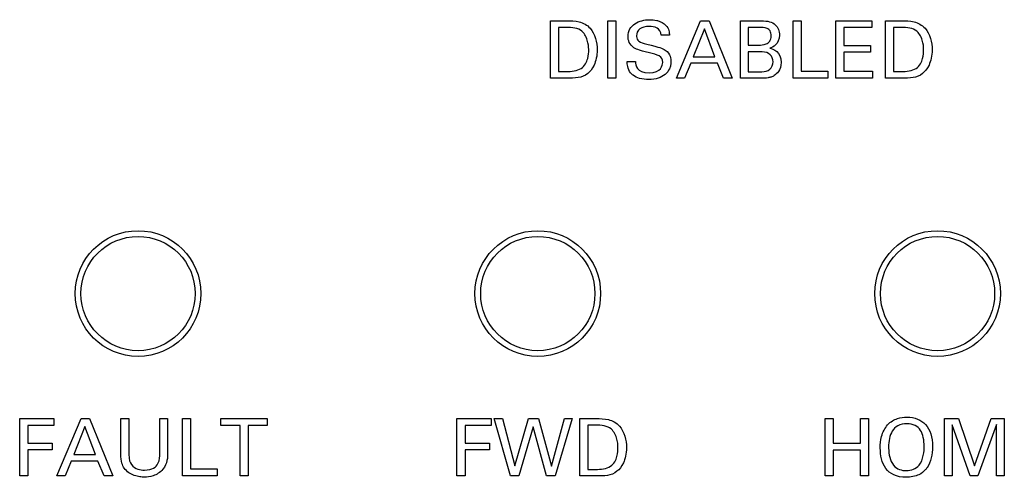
# Model space of a CAD drawing. Header units: inches. Extents: x 0 to 34, y 0 to 22.
# Tile 16 of 89: x 16 to 16.9, y 6.8 to 7.2. Entities that reach past the tile are written whole.
import ezdxf

# ---------------------------------------------------------------- set-up
doc = ezdxf.new("R2010")
doc.units = ezdxf.units.IN
doc.header["$LTSCALE"] = 1.87
doc.header["$MEASUREMENT"] = 0
doc.layers.get('0').update_dxf_attribs({"linetype": 'CONTINUOUS'})
doc.layers.add('DATUMCURVES', color=7, linetype='CONTINUOUS')

msp = doc.modelspace()

# ---------------------------------------------------------------- linework, layer by layer
at = {"color": 7, "linetype": 'CONTINUOUS'}
for centre, radius in [((16.14555, 6.97395), 0.055), ((16.49555, 6.97395), 0.055), ((16.84555, 6.97395), 0.055), ((16.14555, 6.97395), 0.05), ((16.49555, 6.97395), 0.05), ((16.84555, 6.97395), 0.05)]:
    msp.add_circle(centre, radius, dxfattribs=at)
at = {"layer": 'DATUMCURVES', "color": 40, "linetype": 'CONTINUOUS'}
for points in [[(16.50664, 7.21262, 0.334), (16.50664, 7.21262, 0.334), (16.52116, 7.21262, 0.334), (16.52116, 7.21262, 0.334)], [(16.50664, 7.16248, 0.334), (16.50664, 7.16248, 0.334), (16.50664, 7.21262, 0.334), (16.50664, 7.21262, 0.334)], [(16.55678, 7.21262, 0.334), (16.55678, 7.21262, 0.334), (16.56373, 7.21262, 0.334), (16.56373, 7.21262, 0.334)], [(16.55678, 7.16248, 0.334), (16.55678, 7.16248, 0.334), (16.55678, 7.21262, 0.334), (16.55678, 7.21262, 0.334)], [(16.56373, 7.21262, 0.334), (16.56373, 7.21262, 0.334), (16.56373, 7.16248, 0.334), (16.56373, 7.16248, 0.334)], [(16.61692, 7.16248, 0.334), (16.61692, 7.16248, 0.334), (16.63803, 7.21262, 0.334), (16.63803, 7.21262, 0.334)], [(16.63803, 7.21262, 0.334), (16.63803, 7.21262, 0.334), (16.64547, 7.21262, 0.334), (16.64547, 7.21262, 0.334)], [(16.64547, 7.21262, 0.334), (16.64547, 7.21262, 0.334), (16.66574, 7.16248, 0.334), (16.66574, 7.16248, 0.334)], [(16.67303, 7.21262, 0.334), (16.67303, 7.21262, 0.334), (16.69095, 7.21262, 0.334), (16.69095, 7.21262, 0.334)], [(16.67303, 7.16248, 0.334), (16.67303, 7.16248, 0.334), (16.67303, 7.21262, 0.334), (16.67303, 7.21262, 0.334)], [(16.71921, 7.21262, 0.334), (16.71921, 7.21262, 0.334), (16.72609, 7.21262, 0.334), (16.72609, 7.21262, 0.334)], [(16.71921, 7.16248, 0.334), (16.71921, 7.16248, 0.334), (16.71921, 7.21262, 0.334), (16.71921, 7.21262, 0.334)], [(16.72609, 7.21262, 0.334), (16.72609, 7.21262, 0.334), (16.72609, 7.16866, 0.334), (16.72609, 7.16866, 0.334)], [(16.75664, 7.21262, 0.334), (16.75664, 7.21262, 0.334), (16.7881, 7.21262, 0.334), (16.7881, 7.21262, 0.334)], [(16.75664, 7.16248, 0.334), (16.75664, 7.16248, 0.334), (16.75664, 7.21262, 0.334), (16.75664, 7.21262, 0.334)], [(16.7881, 7.21262, 0.334), (16.7881, 7.21262, 0.334), (16.7881, 7.20672, 0.334), (16.7881, 7.20672, 0.334)], [(16.79991, 7.21262, 0.334), (16.79991, 7.21262, 0.334), (16.81442, 7.21262, 0.334), (16.81442, 7.21262, 0.334)], [(16.79991, 7.16248, 0.334), (16.79991, 7.16248, 0.334), (16.79991, 7.21262, 0.334), (16.79991, 7.21262, 0.334)], [(16.52192, 7.20685, 0.334), (16.52192, 7.20685, 0.334), (16.51359, 7.20685, 0.334), (16.51359, 7.20685, 0.334)], [(16.51359, 7.20685, 0.334), (16.51359, 7.20685, 0.334), (16.51359, 7.16818, 0.334), (16.51359, 7.16818, 0.334)], [(16.61081, 7.20012, 0.334), (16.61081, 7.20012, 0.334), (16.60359, 7.20012, 0.334), (16.60359, 7.20012, 0.334)], [(16.64144, 7.20575, 0.334), (16.64144, 7.20575, 0.334), (16.63171, 7.18117, 0.334), (16.63171, 7.18117, 0.334)], [(16.65067, 7.18117, 0.334), (16.65067, 7.18117, 0.334), (16.64144, 7.20575, 0.334), (16.64144, 7.20575, 0.334)], [(16.68977, 7.20693, 0.334), (16.68977, 7.20693, 0.334), (16.67977, 7.20693, 0.334), (16.67977, 7.20693, 0.334)], [(16.67977, 7.20693, 0.334), (16.67977, 7.20693, 0.334), (16.67977, 7.19144, 0.334), (16.67977, 7.19144, 0.334)], [(16.7881, 7.20672, 0.334), (16.7881, 7.20672, 0.334), (16.76359, 7.20672, 0.334), (16.76359, 7.20672, 0.334)], [(16.76359, 7.20672, 0.334), (16.76359, 7.20672, 0.334), (16.76359, 7.19109, 0.334), (16.76359, 7.19109, 0.334)], [(16.81518, 7.20685, 0.334), (16.81518, 7.20685, 0.334), (16.80685, 7.20685, 0.334), (16.80685, 7.20685, 0.334)], [(16.80685, 7.20685, 0.334), (16.80685, 7.20685, 0.334), (16.80685, 7.16818, 0.334), (16.80685, 7.16818, 0.334)], [(16.59095, 7.19221, 0.334), (16.6029, 7.18915, 0.334), (16.60421, 7.18887, 0.334), (16.60713, 7.18692, 0.334)], [(16.67977, 7.19144, 0.334), (16.67977, 7.19144, 0.334), (16.68949, 7.19144, 0.334), (16.68949, 7.19144, 0.334)], [(16.76359, 7.19109, 0.334), (16.76359, 7.19109, 0.334), (16.78692, 7.19109, 0.334), (16.78692, 7.19109, 0.334)], [(16.78692, 7.19109, 0.334), (16.78692, 7.19109, 0.334), (16.78692, 7.18526, 0.334), (16.78692, 7.18526, 0.334)], [(16.63171, 7.18117, 0.334), (16.63171, 7.18117, 0.334), (16.65067, 7.18117, 0.334), (16.65067, 7.18117, 0.334)], [(16.69192, 7.18547, 0.334), (16.69192, 7.18547, 0.334), (16.67977, 7.18547, 0.334), (16.67977, 7.18547, 0.334)], [(16.67977, 7.18547, 0.334), (16.67977, 7.18547, 0.334), (16.67977, 7.1681, 0.334), (16.67977, 7.1681, 0.334)], [(16.69865, 7.18866, 0.334), (16.70157, 7.18783, 0.334), (16.70866, 7.18574, 0.334), (16.70866, 7.17616, 0.334)], [(16.78692, 7.18526, 0.334), (16.78692, 7.18526, 0.334), (16.76359, 7.18526, 0.334), (16.76359, 7.18526, 0.334)], [(16.76359, 7.18526, 0.334), (16.76359, 7.18526, 0.334), (16.76359, 7.16859, 0.334), (16.76359, 7.16859, 0.334)], [(16.57387, 7.17714, 0.334), (16.57387, 7.17714, 0.334), (16.58109, 7.17714, 0.334), (16.58109, 7.17714, 0.334)], [(16.58109, 7.17714, 0.334), (16.58123, 7.17367, 0.334), (16.58164, 7.1672, 0.334), (16.59317, 7.1672, 0.334)], [(16.59317, 7.1672, 0.334), (16.60359, 7.1672, 0.334), (16.6049, 7.17367, 0.334), (16.6049, 7.17616, 0.334)], [(16.62949, 7.17554, 0.334), (16.62949, 7.17554, 0.334), (16.62408, 7.16248, 0.334), (16.62408, 7.16248, 0.334)], [(16.65276, 7.17554, 0.334), (16.65276, 7.17554, 0.334), (16.62949, 7.17554, 0.334), (16.62949, 7.17554, 0.334)], [(16.65817, 7.16248, 0.334), (16.65817, 7.16248, 0.334), (16.65276, 7.17554, 0.334), (16.65276, 7.17554, 0.334)], [(16.51359, 7.16818, 0.334), (16.51359, 7.16818, 0.334), (16.5204, 7.16818, 0.334), (16.5204, 7.16818, 0.334)], [(16.67977, 7.1681, 0.334), (16.67977, 7.1681, 0.334), (16.69164, 7.1681, 0.334), (16.69164, 7.1681, 0.334)], [(16.72609, 7.16866, 0.334), (16.72609, 7.16866, 0.334), (16.74942, 7.16866, 0.334), (16.74942, 7.16866, 0.334)], [(16.74942, 7.16866, 0.334), (16.74942, 7.16866, 0.334), (16.74942, 7.16248, 0.334), (16.74942, 7.16248, 0.334)], [(16.76359, 7.16859, 0.334), (16.76359, 7.16859, 0.334), (16.78865, 7.16859, 0.334), (16.78865, 7.16859, 0.334)], [(16.78865, 7.16859, 0.334), (16.78865, 7.16859, 0.334), (16.78865, 7.16248, 0.334), (16.78865, 7.16248, 0.334)], [(16.80685, 7.16818, 0.334), (16.80685, 7.16818, 0.334), (16.81366, 7.16818, 0.334), (16.81366, 7.16818, 0.334)], [(16.52074, 7.16248, 0.334), (16.52074, 7.16248, 0.334), (16.50664, 7.16248, 0.334), (16.50664, 7.16248, 0.334)], [(16.56373, 7.16248, 0.334), (16.56373, 7.16248, 0.334), (16.55678, 7.16248, 0.334), (16.55678, 7.16248, 0.334)], [(16.62408, 7.16248, 0.334), (16.62408, 7.16248, 0.334), (16.61692, 7.16248, 0.334), (16.61692, 7.16248, 0.334)], [(16.66574, 7.16248, 0.334), (16.66574, 7.16248, 0.334), (16.65817, 7.16248, 0.334), (16.65817, 7.16248, 0.334)], [(16.6913, 7.16248, 0.334), (16.6913, 7.16248, 0.334), (16.67303, 7.16248, 0.334), (16.67303, 7.16248, 0.334)], [(16.74942, 7.16248, 0.334), (16.74942, 7.16248, 0.334), (16.71921, 7.16248, 0.334), (16.71921, 7.16248, 0.334)], [(16.78865, 7.16248, 0.334), (16.78865, 7.16248, 0.334), (16.75664, 7.16248, 0.334), (16.75664, 7.16248, 0.334)], [(16.814, 7.16248, 0.334), (16.814, 7.16248, 0.334), (16.79991, 7.16248, 0.334), (16.79991, 7.16248, 0.334)], [(16.04192, 6.86449, 0.334), (16.04192, 6.86449, 0.334), (16.07178, 6.86449, 0.334), (16.07178, 6.86449, 0.334)], [(16.04192, 6.81435, 0.334), (16.04192, 6.81435, 0.334), (16.04192, 6.86449, 0.334), (16.04192, 6.86449, 0.334)], [(16.07178, 6.86449, 0.334), (16.07178, 6.86449, 0.334), (16.07178, 6.85859, 0.334), (16.07178, 6.85859, 0.334)], [(16.07456, 6.81435, 0.334), (16.07456, 6.81435, 0.334), (16.09568, 6.86449, 0.334), (16.09568, 6.86449, 0.334)], [(16.09568, 6.86449, 0.334), (16.09568, 6.86449, 0.334), (16.10311, 6.86449, 0.334), (16.10311, 6.86449, 0.334)], [(16.10311, 6.86449, 0.334), (16.10311, 6.86449, 0.334), (16.12338, 6.81435, 0.334), (16.12338, 6.81435, 0.334)], [(16.13053, 6.83394, 0.334), (16.13053, 6.83394, 0.334), (16.13053, 6.86449, 0.334), (16.13053, 6.86449, 0.334)], [(16.13053, 6.86449, 0.334), (16.13053, 6.86449, 0.334), (16.13748, 6.86449, 0.334), (16.13748, 6.86449, 0.334)], [(16.13748, 6.86449, 0.334), (16.13748, 6.86449, 0.334), (16.13748, 6.83345, 0.334), (16.13748, 6.83345, 0.334)], [(16.1647, 6.83373, 0.334), (16.1647, 6.83373, 0.334), (16.1647, 6.86449, 0.334), (16.1647, 6.86449, 0.334)], [(16.1647, 6.86449, 0.334), (16.1647, 6.86449, 0.334), (16.17144, 6.86449, 0.334), (16.17144, 6.86449, 0.334)], [(16.17144, 6.86449, 0.334), (16.17144, 6.86449, 0.334), (16.17144, 6.83358, 0.334), (16.17144, 6.83358, 0.334)], [(16.18456, 6.86449, 0.334), (16.18456, 6.86449, 0.334), (16.19144, 6.86449, 0.334), (16.19144, 6.86449, 0.334)], [(16.18456, 6.81435, 0.334), (16.18456, 6.81435, 0.334), (16.18456, 6.86449, 0.334), (16.18456, 6.86449, 0.334)], [(16.19144, 6.86449, 0.334), (16.19144, 6.86449, 0.334), (16.19144, 6.82053, 0.334), (16.19144, 6.82053, 0.334)], [(16.21817, 6.85859, 0.334), (16.21817, 6.85859, 0.334), (16.21817, 6.86449, 0.334), (16.21817, 6.86449, 0.334)], [(16.21817, 6.86449, 0.334), (16.21817, 6.86449, 0.334), (16.25866, 6.86449, 0.334), (16.25866, 6.86449, 0.334)], [(16.25866, 6.86449, 0.334), (16.25866, 6.86449, 0.334), (16.25866, 6.85859, 0.334), (16.25866, 6.85859, 0.334)], [(16.42473, 6.86449, 0.334), (16.42473, 6.86449, 0.334), (16.4546, 6.86449, 0.334), (16.4546, 6.86449, 0.334)], [(16.42473, 6.81435, 0.334), (16.42473, 6.81435, 0.334), (16.42473, 6.86449, 0.334), (16.42473, 6.86449, 0.334)], [(16.4546, 6.86449, 0.334), (16.4546, 6.86449, 0.334), (16.4546, 6.85859, 0.334), (16.4546, 6.85859, 0.334)], [(16.47154, 6.81435, 0.334), (16.47154, 6.81435, 0.334), (16.4573, 6.86449, 0.334), (16.4573, 6.86449, 0.334)], [(16.4573, 6.86449, 0.334), (16.4573, 6.86449, 0.334), (16.46473, 6.86449, 0.334), (16.46473, 6.86449, 0.334)], [(16.46473, 6.86449, 0.334), (16.46473, 6.86449, 0.334), (16.47556, 6.82324, 0.334), (16.47556, 6.82324, 0.334)], [(16.47556, 6.82324, 0.334), (16.47556, 6.82324, 0.334), (16.48751, 6.86449, 0.334), (16.48751, 6.86449, 0.334)], [(16.48751, 6.86449, 0.334), (16.48751, 6.86449, 0.334), (16.49612, 6.86449, 0.334), (16.49612, 6.86449, 0.334)], [(16.49612, 6.86449, 0.334), (16.49612, 6.86449, 0.334), (16.50744, 6.8229, 0.334), (16.50744, 6.8229, 0.334)], [(16.50744, 6.8229, 0.334), (16.50744, 6.8229, 0.334), (16.51883, 6.86449, 0.334), (16.51883, 6.86449, 0.334)], [(16.52563, 6.86449, 0.334), (16.52563, 6.86449, 0.334), (16.51078, 6.81435, 0.334), (16.51078, 6.81435, 0.334)], [(16.51883, 6.86449, 0.334), (16.51883, 6.86449, 0.334), (16.52563, 6.86449, 0.334), (16.52563, 6.86449, 0.334)], [(16.5323, 6.86449, 0.334), (16.5323, 6.86449, 0.334), (16.54681, 6.86449, 0.334), (16.54681, 6.86449, 0.334)], [(16.5323, 6.81435, 0.334), (16.5323, 6.81435, 0.334), (16.5323, 6.86449, 0.334), (16.5323, 6.86449, 0.334)], [(16.74727, 6.81435, 0.334), (16.74727, 6.81435, 0.334), (16.74727, 6.86449, 0.334), (16.74727, 6.86449, 0.334)], [(16.74727, 6.86449, 0.334), (16.74727, 6.86449, 0.334), (16.75422, 6.86449, 0.334), (16.75422, 6.86449, 0.334)], [(16.75422, 6.86449, 0.334), (16.75422, 6.86449, 0.334), (16.75422, 6.84296, 0.334), (16.75422, 6.84296, 0.334)], [(16.77803, 6.84296, 0.334), (16.77803, 6.84296, 0.334), (16.77803, 6.86449, 0.334), (16.77803, 6.86449, 0.334)], [(16.77803, 6.86449, 0.334), (16.77803, 6.86449, 0.334), (16.78498, 6.86449, 0.334), (16.78498, 6.86449, 0.334)], [(16.78498, 6.86449, 0.334), (16.78498, 6.86449, 0.334), (16.78498, 6.81435, 0.334), (16.78498, 6.81435, 0.334)], [(16.85158, 6.86449, 0.334), (16.85158, 6.86449, 0.334), (16.86387, 6.86449, 0.334), (16.86387, 6.86449, 0.334)], [(16.85158, 6.81435, 0.334), (16.85158, 6.81435, 0.334), (16.85158, 6.86449, 0.334), (16.85158, 6.86449, 0.334)], [(16.86387, 6.86449, 0.334), (16.86387, 6.86449, 0.334), (16.87803, 6.82317, 0.334), (16.87803, 6.82317, 0.334)], [(16.87803, 6.82317, 0.334), (16.87803, 6.82317, 0.334), (16.89255, 6.86449, 0.334), (16.89255, 6.86449, 0.334)], [(16.89255, 6.86449, 0.334), (16.89255, 6.86449, 0.334), (16.904, 6.86449, 0.334), (16.904, 6.86449, 0.334)], [(16.904, 6.86449, 0.334), (16.904, 6.86449, 0.334), (16.904, 6.81435, 0.334), (16.904, 6.81435, 0.334)], [(16.07178, 6.85859, 0.334), (16.07178, 6.85859, 0.334), (16.04901, 6.85859, 0.334), (16.04901, 6.85859, 0.334)], [(16.04901, 6.85859, 0.334), (16.04901, 6.85859, 0.334), (16.04901, 6.84296, 0.334), (16.04901, 6.84296, 0.334)], [(16.09908, 6.85762, 0.334), (16.09908, 6.85762, 0.334), (16.08935, 6.83303, 0.334), (16.08935, 6.83303, 0.334)], [(16.10832, 6.83303, 0.334), (16.10832, 6.83303, 0.334), (16.09908, 6.85762, 0.334), (16.09908, 6.85762, 0.334)], [(16.23498, 6.85859, 0.334), (16.23498, 6.85859, 0.334), (16.21817, 6.85859, 0.334), (16.21817, 6.85859, 0.334)], [(16.23498, 6.81435, 0.334), (16.23498, 6.81435, 0.334), (16.23498, 6.85859, 0.334), (16.23498, 6.85859, 0.334)], [(16.25866, 6.85859, 0.334), (16.25866, 6.85859, 0.334), (16.24185, 6.85859, 0.334), (16.24185, 6.85859, 0.334)], [(16.24185, 6.85859, 0.334), (16.24185, 6.85859, 0.334), (16.24185, 6.81435, 0.334), (16.24185, 6.81435, 0.334)], [(16.4546, 6.85859, 0.334), (16.4546, 6.85859, 0.334), (16.43182, 6.85859, 0.334), (16.43182, 6.85859, 0.334)], [(16.43182, 6.85859, 0.334), (16.43182, 6.85859, 0.334), (16.43182, 6.84296, 0.334), (16.43182, 6.84296, 0.334)], [(16.49147, 6.8572, 0.334), (16.49147, 6.8572, 0.334), (16.47904, 6.81435, 0.334), (16.47904, 6.81435, 0.334)], [(16.50306, 6.81435, 0.334), (16.50306, 6.81435, 0.334), (16.49147, 6.8572, 0.334), (16.49147, 6.8572, 0.334)], [(16.54758, 6.85872, 0.334), (16.54758, 6.85872, 0.334), (16.53924, 6.85872, 0.334), (16.53924, 6.85872, 0.334)], [(16.53924, 6.85872, 0.334), (16.53924, 6.85872, 0.334), (16.53924, 6.82005, 0.334), (16.53924, 6.82005, 0.334)], [(16.87414, 6.81435, 0.334), (16.87414, 6.81435, 0.334), (16.85831, 6.85921, 0.334), (16.85831, 6.85921, 0.334)], [(16.85831, 6.85921, 0.334), (16.85831, 6.85921, 0.334), (16.85831, 6.81435, 0.334), (16.85831, 6.81435, 0.334)], [(16.8972, 6.85949, 0.334), (16.8972, 6.85949, 0.334), (16.88074, 6.81435, 0.334), (16.88074, 6.81435, 0.334)], [(16.8972, 6.81435, 0.334), (16.8972, 6.81435, 0.334), (16.8972, 6.85949, 0.334), (16.8972, 6.85949, 0.334)], [(16.04901, 6.84296, 0.334), (16.04901, 6.84296, 0.334), (16.07047, 6.84296, 0.334), (16.07047, 6.84296, 0.334)], [(16.07047, 6.83713, 0.334), (16.07047, 6.83713, 0.334), (16.04901, 6.83713, 0.334), (16.04901, 6.83713, 0.334)], [(16.04901, 6.83713, 0.334), (16.04901, 6.83713, 0.334), (16.04901, 6.81435, 0.334), (16.04901, 6.81435, 0.334)], [(16.07047, 6.84296, 0.334), (16.07047, 6.84296, 0.334), (16.07047, 6.83713, 0.334), (16.07047, 6.83713, 0.334)], [(16.43182, 6.84296, 0.334), (16.43182, 6.84296, 0.334), (16.45327, 6.84296, 0.334), (16.45327, 6.84296, 0.334)], [(16.45327, 6.83713, 0.334), (16.45327, 6.83713, 0.334), (16.43182, 6.83713, 0.334), (16.43182, 6.83713, 0.334)], [(16.43182, 6.83713, 0.334), (16.43182, 6.83713, 0.334), (16.43182, 6.81435, 0.334), (16.43182, 6.81435, 0.334)], [(16.45327, 6.84296, 0.334), (16.45327, 6.84296, 0.334), (16.45327, 6.83713, 0.334), (16.45327, 6.83713, 0.334)], [(16.75422, 6.84296, 0.334), (16.75422, 6.84296, 0.334), (16.77803, 6.84296, 0.334), (16.77803, 6.84296, 0.334)], [(16.77803, 6.83699, 0.334), (16.77803, 6.83699, 0.334), (16.75422, 6.83699, 0.334), (16.75422, 6.83699, 0.334)], [(16.75422, 6.83699, 0.334), (16.75422, 6.83699, 0.334), (16.75422, 6.81435, 0.334), (16.75422, 6.81435, 0.334)], [(16.77803, 6.81435, 0.334), (16.77803, 6.81435, 0.334), (16.77803, 6.83699, 0.334), (16.77803, 6.83699, 0.334)], [(16.80269, 6.83872, 0.334), (16.80277, 6.83333, 0.334), (16.80381, 6.82777, 0.334), (16.80713, 6.82366, 0.334)], [(16.08935, 6.83303, 0.334), (16.08935, 6.83303, 0.334), (16.10832, 6.83303, 0.334), (16.10832, 6.83303, 0.334)], [(16.08713, 6.82741, 0.334), (16.08713, 6.82741, 0.334), (16.08172, 6.81435, 0.334), (16.08172, 6.81435, 0.334)], [(16.1104, 6.82741, 0.334), (16.1104, 6.82741, 0.334), (16.08713, 6.82741, 0.334), (16.08713, 6.82741, 0.334)], [(16.11581, 6.81435, 0.334), (16.11581, 6.81435, 0.334), (16.1104, 6.82741, 0.334), (16.1104, 6.82741, 0.334)], [(16.19144, 6.82053, 0.334), (16.19144, 6.82053, 0.334), (16.21477, 6.82053, 0.334), (16.21477, 6.82053, 0.334)], [(16.21477, 6.82053, 0.334), (16.21477, 6.82053, 0.334), (16.21477, 6.81435, 0.334), (16.21477, 6.81435, 0.334)], [(16.53924, 6.82005, 0.334), (16.53924, 6.82005, 0.334), (16.54605, 6.82005, 0.334), (16.54605, 6.82005, 0.334)], [(16.04901, 6.81435, 0.334), (16.04901, 6.81435, 0.334), (16.04192, 6.81435, 0.334), (16.04192, 6.81435, 0.334)], [(16.08172, 6.81435, 0.334), (16.08172, 6.81435, 0.334), (16.07456, 6.81435, 0.334), (16.07456, 6.81435, 0.334)], [(16.12338, 6.81435, 0.334), (16.12338, 6.81435, 0.334), (16.11581, 6.81435, 0.334), (16.11581, 6.81435, 0.334)], [(16.21477, 6.81435, 0.334), (16.21477, 6.81435, 0.334), (16.18456, 6.81435, 0.334), (16.18456, 6.81435, 0.334)], [(16.24185, 6.81435, 0.334), (16.24185, 6.81435, 0.334), (16.23498, 6.81435, 0.334), (16.23498, 6.81435, 0.334)], [(16.43182, 6.81435, 0.334), (16.43182, 6.81435, 0.334), (16.42473, 6.81435, 0.334), (16.42473, 6.81435, 0.334)], [(16.47904, 6.81435, 0.334), (16.47904, 6.81435, 0.334), (16.47154, 6.81435, 0.334), (16.47154, 6.81435, 0.334)], [(16.51078, 6.81435, 0.334), (16.51078, 6.81435, 0.334), (16.50306, 6.81435, 0.334), (16.50306, 6.81435, 0.334)], [(16.5464, 6.81435, 0.334), (16.5464, 6.81435, 0.334), (16.5323, 6.81435, 0.334), (16.5323, 6.81435, 0.334)], [(16.75422, 6.81435, 0.334), (16.75422, 6.81435, 0.334), (16.74727, 6.81435, 0.334), (16.74727, 6.81435, 0.334)], [(16.78498, 6.81435, 0.334), (16.78498, 6.81435, 0.334), (16.77803, 6.81435, 0.334), (16.77803, 6.81435, 0.334)], [(16.85831, 6.81435, 0.334), (16.85831, 6.81435, 0.334), (16.85158, 6.81435, 0.334), (16.85158, 6.81435, 0.334)], [(16.88074, 6.81435, 0.334), (16.88074, 6.81435, 0.334), (16.87414, 6.81435, 0.334), (16.87414, 6.81435, 0.334)], [(16.904, 6.81435, 0.334), (16.904, 6.81435, 0.334), (16.8972, 6.81435, 0.334), (16.8972, 6.81435, 0.334)]]:
    msp.add_open_spline(points, degree=3, dxfattribs=at)
for points, knots in [([(16.52116, 7.21262, 0.334), (16.52452, 7.21262, 0.334), (16.53177, 7.21276, 0.334), (16.54432, 7.20611, 0.334), (16.54906, 7.18773, 0.334), (16.54523, 7.17281, 0.334), (16.53861, 7.16518, 0.334), (16.53128, 7.16252, 0.334), (16.52442, 7.16248, 0.334), (16.52074, 7.16248, 0.334)], [0, 0, 0, 0, 0.106252, 0.212503, 0.38228, 0.515982, 0.649684, 0.824842, 1, 1, 1, 1]), ([(16.6049, 7.17616, 0.334), (16.6049, 7.17898, 0.334), (16.6028, 7.18231, 0.334), (16.59489, 7.18427, 0.334), (16.5881, 7.18593, 0.334), (16.58334, 7.18723, 0.334), (16.57857, 7.18935, 0.334), (16.5751, 7.19375, 0.334), (16.57377, 7.20273, 0.334), (16.57808, 7.20955, 0.334), (16.58673, 7.21305, 0.334), (16.59226, 7.21375, 0.334), (16.5975, 7.21352, 0.334), (16.59981, 7.21294, 0.334)], [0, 0, 0, 0, 0.049854, 0.099709, 0.126861, 0.154013, 0.208317, 0.29524, 0.382162, 0.648103, 0.781074, 0.914044, 1, 1, 1, 1]), ([(16.60359, 7.20012, 0.334), (16.60324, 7.20637, 0.334), (16.59384, 7.20873, 0.334), (16.58391, 7.20638, 0.334), (16.58184, 7.20152, 0.334), (16.58193, 7.19919, 0.334), (16.58195, 7.19897, 0.334)], [0, 0, 0, 0, 0.402906, 0.686643, 0.97038, 1, 1, 1, 1]), ([(16.59981, 7.21294, 0.334), (16.60002, 7.21289, 0.334), (16.60278, 7.21215, 0.334), (16.60789, 7.20973, 0.334), (16.61065, 7.20384, 0.334), (16.61074, 7.20116, 0.334), (16.61081, 7.20012, 0.334)], [0, 0, 0, 0, 0.033691, 0.437981, 0.718991, 1, 1, 1, 1]), ([(16.69095, 7.21262, 0.334), (16.69706, 7.21262, 0.334), (16.70188, 7.21154, 0.334), (16.70647, 7.20549, 0.334), (16.70784, 7.19778, 0.334), (16.70412, 7.19039, 0.334), (16.69987, 7.18911, 0.334), (16.69865, 7.18866, 0.334)], [0, 0, 0, 0, 0.31988, 0.42991, 0.53994, 0.76997, 1, 1, 1, 1]), ([(16.81442, 7.21262, 0.334), (16.81778, 7.21262, 0.334), (16.82503, 7.21276, 0.334), (16.83758, 7.20611, 0.334), (16.84232, 7.18773, 0.334), (16.83849, 7.17281, 0.334), (16.83187, 7.16518, 0.334), (16.82454, 7.16252, 0.334), (16.81768, 7.16248, 0.334), (16.814, 7.16248, 0.334)], [0, 0, 0, 0, 0.106252, 0.212503, 0.38228, 0.515982, 0.649684, 0.824842, 1, 1, 1, 1]), ([(16.54012, 7.18686, 0.334), (16.54012, 7.1878, 0.334), (16.54016, 7.19291, 0.334), (16.53553, 7.20493, 0.334), (16.52803, 7.20685, 0.334), (16.52192, 7.20685, 0.334)], [0, 0, 0, 0, 0.297895, 0.59579, 1, 1, 1, 1]), ([(16.58195, 7.19897, 0.334), (16.58209, 7.19734, 0.334), (16.58365, 7.19418, 0.334), (16.58789, 7.19294, 0.334), (16.59095, 7.19221, 0.334)], [0, 0, 0, 0, 0.46875, 1, 1, 1, 1]), ([(16.68949, 7.19144, 0.334), (16.69067, 7.19144, 0.334), (16.69457, 7.19152, 0.334), (16.69891, 7.19428, 0.334), (16.70036, 7.19928, 0.334), (16.69911, 7.20421, 0.334), (16.69549, 7.20685, 0.334), (16.69168, 7.20693, 0.334), (16.68977, 7.20693, 0.334)], [0, 0, 0, 0, 0.25547, 0.383205, 0.51094, 0.633205, 0.75547, 1, 1, 1, 1]), ([(16.83338, 7.18686, 0.334), (16.83338, 7.1878, 0.334), (16.83342, 7.19291, 0.334), (16.82879, 7.20493, 0.334), (16.82129, 7.20685, 0.334), (16.81518, 7.20685, 0.334)], [0, 0, 0, 0, 0.297911, 0.595822, 1, 1, 1, 1]), ([(16.5204, 7.16818, 0.334), (16.52519, 7.16818, 0.334), (16.53499, 7.16938, 0.334), (16.54002, 7.18001, 0.334), (16.54012, 7.1854, 0.334), (16.54012, 7.18686, 0.334)], [0, 0, 0, 0, 0.342887, 0.671443, 1, 1, 1, 1]), ([(16.60713, 7.18692, 0.334), (16.60945, 7.1854, 0.334), (16.61195, 7.18134, 0.334), (16.61222, 7.17647, 0.334), (16.61191, 7.17376, 0.334), (16.61061, 7.16964, 0.334), (16.60752, 7.16553, 0.334), (16.601, 7.16213, 0.334), (16.59459, 7.1611, 0.334), (16.5857, 7.16147, 0.334), (16.58071, 7.16371, 0.334), (16.57902, 7.16493, 0.334)], [0, 0, 0, 0, 0.079004, 0.158008, 0.242362, 0.326715, 0.495423, 0.66413, 0.832837, 0.933135, 1, 1, 1, 1]), ([(16.69164, 7.1681, 0.334), (16.69439, 7.1681, 0.334), (16.69931, 7.16941, 0.334), (16.70248, 7.1763, 0.334), (16.69977, 7.18376, 0.334), (16.69498, 7.18547, 0.334), (16.69192, 7.18547, 0.334)], [0, 0, 0, 0, 0.267454, 0.534908, 0.767454, 1, 1, 1, 1]), ([(16.81366, 7.16818, 0.334), (16.81845, 7.16818, 0.334), (16.82825, 7.16938, 0.334), (16.83328, 7.18001, 0.334), (16.83338, 7.1854, 0.334), (16.83338, 7.18686, 0.334)], [0, 0, 0, 0, 0.342795, 0.671398, 1, 1, 1, 1]), ([(16.57902, 7.16493, 0.334), (16.57818, 7.16554, 0.334), (16.57576, 7.16772, 0.334), (16.57387, 7.17277, 0.334), (16.57387, 7.17592, 0.334), (16.57387, 7.17714, 0.334)], [0, 0, 0, 0, 0.187406, 0.593703, 1, 1, 1, 1]), ([(16.70866, 7.17616, 0.334), (16.70866, 7.17276, 0.334), (16.70637, 7.16756, 0.334), (16.70225, 7.16438, 0.334), (16.70006, 7.16341, 0.334), (16.69616, 7.16244, 0.334), (16.69328, 7.16248, 0.334), (16.6913, 7.16248, 0.334)], [0, 0, 0, 0, 0.162542, 0.325084, 0.493813, 0.662542, 1, 1, 1, 1]), ([(16.54681, 6.86449, 0.334), (16.55018, 6.86449, 0.334), (16.55743, 6.86463, 0.334), (16.56998, 6.85798, 0.334), (16.57472, 6.8396, 0.334), (16.57088, 6.82468, 0.334), (16.56426, 6.81705, 0.334), (16.55693, 6.81439, 0.334), (16.55008, 6.81435, 0.334), (16.5464, 6.81435, 0.334)], [0, 0, 0, 0, 0.1062, 0.212401, 0.382186, 0.515895, 0.649604, 0.824802, 1, 1, 1, 1]), ([(16.80185, 6.85908, 0.334), (16.8044, 6.86199, 0.334), (16.81059, 6.86522, 0.334), (16.82025, 6.86622, 0.334), (16.82827, 6.86469, 0.334), (16.83557, 6.85976, 0.334), (16.84013, 6.85171, 0.334), (16.84165, 6.84102, 0.334), (16.84057, 6.82985, 0.334), (16.83773, 6.82325, 0.334), (16.83533, 6.8202, 0.334), (16.83477, 6.81959, 0.334)], [0, 0, 0, 0, 0.094091, 0.188183, 0.328617, 0.469052, 0.609487, 0.749922, 0.859956, 0.969991, 1, 1, 1, 1]), ([(16.56577, 6.83873, 0.334), (16.56577, 6.83966, 0.334), (16.56581, 6.84477, 0.334), (16.56118, 6.8568, 0.334), (16.55369, 6.85872, 0.334), (16.54758, 6.85872, 0.334)], [0, 0, 0, 0, 0.297935, 0.595869, 1, 1, 1, 1]), ([(16.83477, 6.81959, 0.334), (16.83328, 6.81794, 0.334), (16.82897, 6.81461, 0.334), (16.81822, 6.81237, 0.334), (16.80646, 6.8147, 0.334), (16.79983, 6.82051, 0.334), (16.79606, 6.82906, 0.334), (16.79517, 6.83807, 0.334), (16.7957, 6.84875, 0.334), (16.79949, 6.85638, 0.334), (16.80185, 6.85908, 0.334)], [0, 0, 0, 0, 0.101842, 0.241876, 0.375884, 0.509892, 0.6439, 0.777908, 0.888954, 1, 1, 1, 1]), ([(16.83387, 6.83998, 0.334), (16.83387, 6.84567, 0.334), (16.83238, 6.85317, 0.334), (16.82642, 6.8589, 0.334), (16.81835, 6.86056, 0.334), (16.81016, 6.8587, 0.334), (16.804, 6.85228, 0.334), (16.80265, 6.84451, 0.334), (16.80269, 6.83898, 0.334), (16.80269, 6.83872, 0.334)], [0, 0, 0, 0, 0.234098, 0.351147, 0.468196, 0.597997, 0.727798, 0.987399, 1, 1, 1, 1]), ([(16.54605, 6.82005, 0.334), (16.55084, 6.82005, 0.334), (16.56065, 6.82126, 0.334), (16.56567, 6.83188, 0.334), (16.56577, 6.83727, 0.334), (16.56577, 6.83873, 0.334)], [0, 0, 0, 0, 0.342495, 0.671247, 1, 1, 1, 1]), ([(16.80713, 6.82366, 0.334), (16.80998, 6.82012, 0.334), (16.81844, 6.81786, 0.334), (16.83266, 6.82234, 0.334), (16.83387, 6.83658, 0.334), (16.83387, 6.83998, 0.334)], [0, 0, 0, 0, 0.285097, 0.579891, 1, 1, 1, 1]), ([(16.17144, 6.83358, 0.334), (16.17144, 6.83223, 0.334), (16.17148, 6.82818, 0.334), (16.16778, 6.81904, 0.334), (16.15833, 6.81355, 0.334), (16.15166, 6.81321, 0.334), (16.14727, 6.81346, 0.334), (16.14056, 6.81498, 0.334), (16.1338, 6.81919, 0.334), (16.13053, 6.82644, 0.334), (16.13053, 6.83394, 0.334)], [0, 0, 0, 0, 0.114259, 0.228517, 0.369073, 0.509628, 0.601682, 0.693736, 0.877843, 1, 1, 1, 1]), ([(16.13748, 6.83345, 0.334), (16.13748, 6.8281, 0.334), (16.14008, 6.82291, 0.334), (16.14523, 6.81995, 0.334), (16.1574, 6.81868, 0.334), (16.16456, 6.82486, 0.334), (16.1647, 6.83192, 0.334), (16.1647, 6.83373, 0.334)], [0, 0, 0, 0, 0.065642, 0.161015, 0.256389, 0.628195, 1, 1, 1, 1])]:
    msp.add_open_spline(points, degree=3, knots=knots, dxfattribs=at)

doc.saveas('drawing.dxf')
